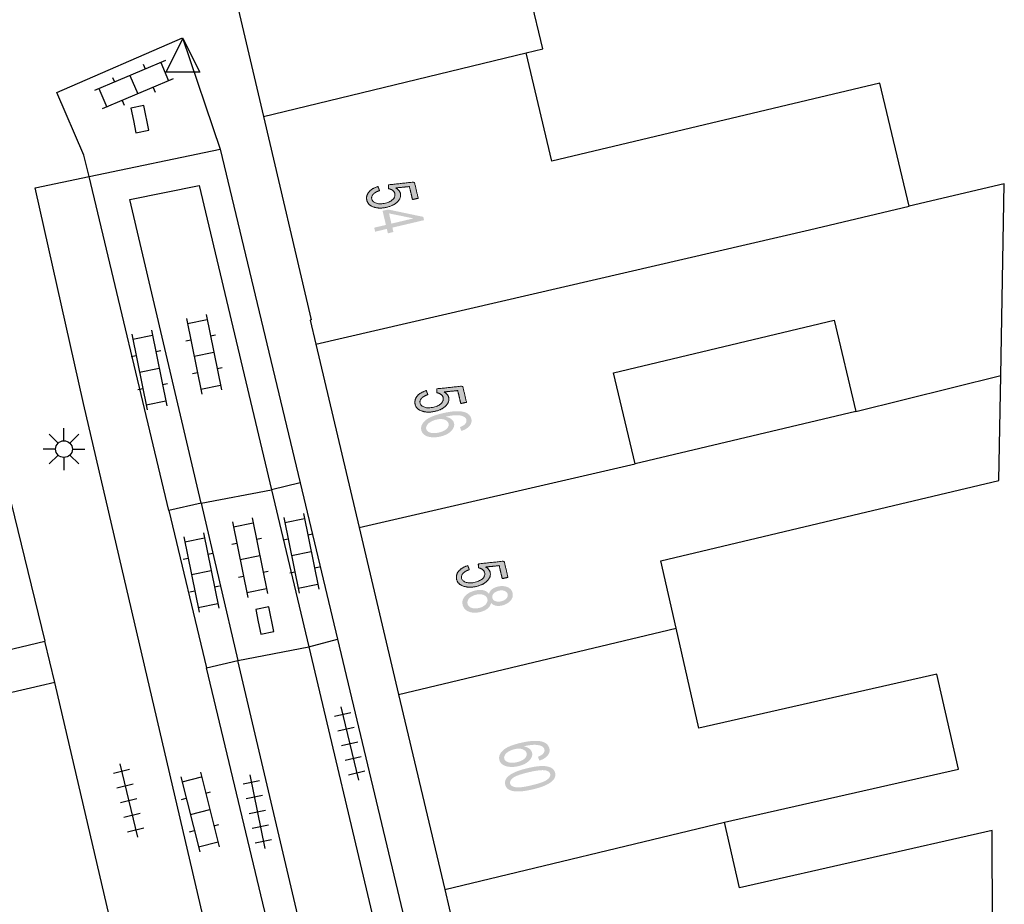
# Model space of a CAD drawing. Header units: metres. Extents: x 134521 to 134907, y 396000 to 396359.
# Tile 133 of 135: x 134834 to 134864, y 396299 to 396326. Entities that reach past the tile are written whole.
import ezdxf

# ---------------------------------------------------------------- set-up
doc = ezdxf.new("R2010")
doc.units = ezdxf.units.M
doc.header["$MEASUREMENT"] = 0

msp = doc.modelspace()

# ---------------------------------------------------------------- hatches: boundary and pattern name
at = {"linetype": 'Continuous', "lineweight": 0, "extrusion": (0, 0, -1)}
h = msp.add_hatch(color=251, dxfattribs=at)
edge = h.paths.add_edge_path()
edge.add_line((-134844.888, 396320.851), (-134844.934, 396320.729))
edge.add_spline(control_points=[(-134844.934, 396320.729), (-134844.799, 396320.683), (-134844.742, 396320.616), (-134844.685, 396320.549), (-134844.702, 396320.477), (-134844.722, 396320.39), (-134844.834, 396320.353), (-134844.946, 396320.317), (-134845.108, 396320.355), (-134845.262, 396320.392), (-134845.337, 396320.47), (-134845.412, 396320.548), (-134845.39, 396320.641), (-134845.376, 396320.699), (-134845.326, 396320.736), (-134845.275, 396320.773), (-134845.206, 396320.785)], knot_values=[0, 0, 0, 0.125, 0.125, 0.25, 0.25, 0.375, 0.375, 0.5, 0.5, 0.625, 0.625, 0.75, 0.75, 0.875, 0.875, 1, 1, 1], degree=2, periodic=0)
edge.add_line((-134845.206, 396320.785), (-134845.202, 396320.902))
edge.add_line((-134845.202, 396320.902), (-134845.974, 396320.985))
edge.add_line((-134845.974, 396320.985), (-134846.088, 396320.501))
edge.add_line((-134846.088, 396320.501), (-134845.917, 396320.461))
edge.add_line((-134845.917, 396320.461), (-134845.825, 396320.849))
edge.add_line((-134845.825, 396320.849), (-134845.421, 396320.809))
edge.add_spline(control_points=[(-134845.421, 396320.809), (-134845.533, 396320.743), (-134845.556, 396320.647), (-134845.586, 396320.519), (-134845.474, 396320.4), (-134845.362, 396320.281), (-134845.154, 396320.232), (-134844.955, 396320.185), (-134844.793, 396320.228), (-134844.593, 396320.28), (-134844.555, 396320.442), (-134844.524, 396320.575), (-134844.615, 396320.685), (-134844.707, 396320.795), (-134844.888, 396320.851)], knot_values=[0, 0, 0, 0.142857, 0.142857, 0.285714, 0.285714, 0.428571, 0.428571, 0.571429, 0.571429, 0.714286, 0.714286, 0.857143, 0.857143, 1, 1, 1], degree=2, periodic=0)
at = {"linetype": 'Continuous', "lineweight": 0}
h = msp.add_hatch(color=251, dxfattribs=at)
h.paths.add_polyline_path([(134845.183, 396319.454), (134845.152, 396319.585), (134844.803, 396319.502), (134844.774, 396319.622), (134845.124, 396319.704), (134845.024, 396320.126), (134845.189, 396320.165), (134846.239, 396319.945), (134846.263, 396319.847), (134845.317, 396319.624), (134845.348, 396319.493)])
h.paths.add_polyline_path([(134845.289, 396319.743), (134845.217, 396320.048), (134845.948, 396319.899)], flags=16)
at = {"linetype": 'Continuous', "lineweight": 0, "extrusion": (0, 0, -1)}
h = msp.add_hatch(color=251, dxfattribs=at)
edge = h.paths.add_edge_path()
edge.add_line((-134846.33, 396314.76), (-134846.375, 396314.639))
edge.add_spline(control_points=[(-134846.375, 396314.639), (-134846.241, 396314.592), (-134846.184, 396314.525), (-134846.127, 396314.458), (-134846.144, 396314.386), (-134846.164, 396314.299), (-134846.276, 396314.263), (-134846.388, 396314.227), (-134846.55, 396314.265), (-134846.704, 396314.302), (-134846.779, 396314.38), (-134846.854, 396314.458), (-134846.832, 396314.551), (-134846.818, 396314.61), (-134846.768, 396314.646), (-134846.717, 396314.683), (-134846.648, 396314.695)], knot_values=[0, 0, 0, 0.125, 0.125, 0.25, 0.25, 0.375, 0.375, 0.5, 0.5, 0.625, 0.625, 0.75, 0.75, 0.875, 0.875, 1, 1, 1], degree=2, periodic=0)
edge.add_line((-134846.648, 396314.695), (-134846.643, 396314.812))
edge.add_line((-134846.643, 396314.812), (-134847.415, 396314.896))
edge.add_line((-134847.415, 396314.896), (-134847.53, 396314.412))
edge.add_line((-134847.53, 396314.412), (-134847.359, 396314.372))
edge.add_line((-134847.359, 396314.372), (-134847.267, 396314.76))
edge.add_line((-134847.267, 396314.76), (-134846.862, 396314.719))
edge.add_spline(control_points=[(-134846.862, 396314.719), (-134846.975, 396314.653), (-134846.997, 396314.557), (-134847.028, 396314.43), (-134846.916, 396314.311), (-134846.804, 396314.191), (-134846.596, 396314.142), (-134846.398, 396314.095), (-134846.235, 396314.138), (-134846.035, 396314.189), (-134845.997, 396314.351), (-134845.966, 396314.484), (-134846.057, 396314.594), (-134846.149, 396314.705), (-134846.33, 396314.76)], knot_values=[0, 0, 0, 0.142857, 0.142857, 0.285714, 0.285714, 0.428571, 0.428571, 0.571429, 0.571429, 0.714286, 0.714286, 0.857143, 0.857143, 1, 1, 1], degree=2, periodic=0)
h = msp.add_hatch(color=251, dxfattribs=at)
edge = h.paths.add_edge_path()
edge.add_line((-134847.375, 396313.555), (-134847.333, 396313.67))
edge.add_spline(control_points=[(-134847.333, 396313.67), (-134847.435, 396313.711), (-134847.476, 396313.752), (-134847.542, 396313.819), (-134847.525, 396313.89), (-134847.511, 396313.947), (-134847.453, 396313.979), (-134847.378, 396314.021), (-134847.252, 396314.025), (-134847.125, 396314.03), (-134846.906, 396313.979), (-134847.015, 396313.959), (-134847.078, 396313.908), (-134847.14, 396313.857), (-134847.156, 396313.789), (-134847.185, 396313.669), (-134847.073, 396313.554), (-134846.961, 396313.438), (-134846.752, 396313.389), (-134846.615, 396313.356), (-134846.488, 396313.368), (-134846.36, 396313.379), (-134846.281, 396313.433), (-134846.202, 396313.487), (-134846.181, 396313.575), (-134846.146, 396313.725), (-134846.288, 396313.858), (-134846.43, 396313.991), (-134846.808, 396314.081), (-134847.231, 396314.182), (-134847.448, 396314.123), (-134847.637, 396314.072), (-134847.673, 396313.917), (-134847.701, 396313.802), (-134847.621, 396313.706), (-134847.542, 396313.61), (-134847.375, 396313.555)], knot_values=[0, 0, 0, 0.055556, 0.055556, 0.111111, 0.111111, 0.166667, 0.166667, 0.222222, 0.222222, 0.277778, 0.277778, 0.333333, 0.333333, 0.388889, 0.388889, 0.444444, 0.444444, 0.5, 0.5, 0.555556, 0.555556, 0.611111, 0.611111, 0.666667, 0.666667, 0.722222, 0.722222, 0.777778, 0.777778, 0.833333, 0.833333, 0.888889, 0.888889, 0.944444, 0.944444, 1, 1, 1], degree=2, periodic=0)
edge = h.paths.add_edge_path(flags=16)
edge.add_spline(control_points=[(-134846.631, 396313.894), (-134846.538, 396313.872), (-134846.46, 396313.826), (-134846.381, 396313.78), (-134846.348, 396313.722), (-134846.315, 396313.665), (-134846.327, 396313.613), (-134846.346, 396313.537), (-134846.45, 396313.504), (-134846.554, 396313.472), (-134846.712, 396313.509), (-134846.863, 396313.545), (-134846.938, 396313.619), (-134847.012, 396313.694), (-134846.993, 396313.775), (-134846.973, 396313.856), (-134846.873, 396313.892), (-134846.772, 396313.928), (-134846.631, 396313.894)], knot_values=[0, 0, 0, 0.111111, 0.111111, 0.222222, 0.222222, 0.333333, 0.333333, 0.444444, 0.444444, 0.555556, 0.555556, 0.666667, 0.666667, 0.777778, 0.777778, 0.888889, 0.888889, 1, 1, 1], degree=2, periodic=0)
h = msp.add_hatch(color=251, dxfattribs=at)
edge = h.paths.add_edge_path()
edge.add_line((-134847.568, 396309.536), (-134847.613, 396309.414))
edge.add_spline(control_points=[(-134847.613, 396309.414), (-134847.479, 396309.368), (-134847.421, 396309.301), (-134847.364, 396309.234), (-134847.381, 396309.162), (-134847.402, 396309.075), (-134847.514, 396309.038), (-134847.625, 396309.002), (-134847.787, 396309.04), (-134847.941, 396309.077), (-134848.016, 396309.155), (-134848.092, 396309.233), (-134848.069, 396309.326), (-134848.056, 396309.384), (-134848.005, 396309.421), (-134847.955, 396309.458), (-134847.885, 396309.47)], knot_values=[0, 0, 0, 0.125, 0.125, 0.25, 0.25, 0.375, 0.375, 0.5, 0.5, 0.625, 0.625, 0.75, 0.75, 0.875, 0.875, 1, 1, 1], degree=2, periodic=0)
edge.add_line((-134847.885, 396309.47), (-134847.881, 396309.587))
edge.add_line((-134847.881, 396309.587), (-134848.653, 396309.67))
edge.add_line((-134848.653, 396309.67), (-134848.767, 396309.186))
edge.add_line((-134848.767, 396309.186), (-134848.596, 396309.146))
edge.add_line((-134848.596, 396309.146), (-134848.504, 396309.534))
edge.add_line((-134848.504, 396309.534), (-134848.1, 396309.494))
edge.add_spline(control_points=[(-134848.1, 396309.494), (-134848.212, 396309.428), (-134848.235, 396309.332), (-134848.265, 396309.204), (-134848.153, 396309.085), (-134848.041, 396308.966), (-134847.833, 396308.917), (-134847.635, 396308.87), (-134847.472, 396308.913), (-134847.273, 396308.965), (-134847.234, 396309.127), (-134847.203, 396309.26), (-134847.295, 396309.37), (-134847.386, 396309.48), (-134847.568, 396309.536)], knot_values=[0, 0, 0, 0.142857, 0.142857, 0.285714, 0.285714, 0.428571, 0.428571, 0.571429, 0.571429, 0.714286, 0.714286, 0.857143, 0.857143, 1, 1, 1], degree=2, periodic=0)
h = msp.add_hatch(color=251, dxfattribs=at)
edge = h.paths.add_edge_path()
edge.add_spline(control_points=[(-134848.199, 396308.692), (-134848.222, 396308.776), (-134848.289, 396308.83), (-134848.357, 396308.884), (-134848.462, 396308.909), (-134848.621, 396308.947), (-134848.747, 396308.896), (-134848.874, 396308.845), (-134848.904, 396308.719), (-134848.934, 396308.591), (-134848.841, 396308.488), (-134848.749, 396308.384), (-134848.59, 396308.346), (-134848.488, 396308.322), (-134848.405, 396308.34), (-134848.321, 396308.358), (-134848.263, 396308.421), (-134848.241, 396308.321), (-134848.154, 396308.251), (-134848.068, 396308.181), (-134847.932, 396308.149), (-134847.745, 396308.105), (-134847.597, 396308.163), (-134847.448, 396308.221), (-134847.414, 396308.365), (-134847.38, 396308.509), (-134847.487, 396308.627), (-134847.595, 396308.746), (-134847.786, 396308.791), (-134847.928, 396308.825), (-134848.036, 396308.799), (-134848.143, 396308.773), (-134848.199, 396308.692)], knot_values=[0, 0, 0, 0.0625, 0.0625, 0.125, 0.125, 0.1875, 0.1875, 0.25, 0.25, 0.3125, 0.3125, 0.375, 0.375, 0.4375, 0.4375, 0.5, 0.5, 0.5625, 0.5625, 0.625, 0.625, 0.6875, 0.6875, 0.75, 0.75, 0.8125, 0.8125, 0.875, 0.875, 0.9375, 0.9375, 1, 1, 1], degree=2, periodic=0)
edge = h.paths.add_edge_path(flags=16)
edge.add_spline(control_points=[(-134847.813, 396308.667), (-134847.737, 396308.649), (-134847.671, 396308.608), (-134847.605, 396308.568), (-134847.576, 396308.51), (-134847.548, 396308.453), (-134847.561, 396308.399), (-134847.582, 396308.313), (-134847.677, 396308.277), (-134847.773, 396308.241), (-134847.901, 396308.271), (-134848.03, 396308.302), (-134848.102, 396308.379), (-134848.173, 396308.456), (-134848.152, 396308.542), (-134848.132, 396308.627), (-134848.036, 396308.662), (-134847.939, 396308.697), (-134847.813, 396308.667)], knot_values=[0, 0, 0, 0.111111, 0.111111, 0.222222, 0.222222, 0.333333, 0.333333, 0.444444, 0.444444, 0.555556, 0.555556, 0.666667, 0.666667, 0.777778, 0.777778, 0.888889, 0.888889, 1, 1, 1], degree=2, periodic=0)
edge = h.paths.add_edge_path(flags=16)
edge.add_spline(control_points=[(-134848.497, 396308.787), (-134848.394, 396308.763), (-134848.339, 396308.703), (-134848.283, 396308.644), (-134848.3, 396308.573), (-134848.316, 396308.504), (-134848.392, 396308.476), (-134848.467, 396308.447), (-134848.562, 396308.47), (-134848.66, 396308.493), (-134848.717, 396308.554), (-134848.773, 396308.615), (-134848.757, 396308.682), (-134848.741, 396308.751), (-134848.665, 396308.78), (-134848.589, 396308.809), (-134848.497, 396308.787)], knot_values=[0, 0, 0, 0.125, 0.125, 0.25, 0.25, 0.375, 0.375, 0.5, 0.5, 0.625, 0.625, 0.75, 0.75, 0.875, 0.875, 1, 1, 1], degree=2, periodic=0)
h = msp.add_hatch(color=251, dxfattribs=at)
edge = h.paths.add_edge_path()
edge.add_line((-134849.704, 396303.716), (-134849.661, 396303.831))
edge.add_spline(control_points=[(-134849.661, 396303.831), (-134849.764, 396303.872), (-134849.805, 396303.913), (-134849.87, 396303.98), (-134849.854, 396304.051), (-134849.84, 396304.108), (-134849.782, 396304.141), (-134849.707, 396304.182), (-134849.581, 396304.187), (-134849.454, 396304.192), (-134849.235, 396304.141), (-134849.344, 396304.121), (-134849.406, 396304.07), (-134849.469, 396304.019), (-134849.485, 396303.95), (-134849.513, 396303.831), (-134849.401, 396303.715), (-134849.289, 396303.6), (-134849.08, 396303.551), (-134848.943, 396303.518), (-134848.816, 396303.53), (-134848.688, 396303.542), (-134848.609, 396303.596), (-134848.53, 396303.65), (-134848.51, 396303.738), (-134848.474, 396303.888), (-134848.617, 396304.021), (-134848.759, 396304.154), (-134849.137, 396304.243), (-134849.56, 396304.343), (-134849.777, 396304.284), (-134849.966, 396304.233), (-134850.002, 396304.079), (-134850.029, 396303.964), (-134849.95, 396303.867), (-134849.871, 396303.771), (-134849.704, 396303.716)], knot_values=[0, 0, 0, 0.055556, 0.055556, 0.111111, 0.111111, 0.166667, 0.166667, 0.222222, 0.222222, 0.277778, 0.277778, 0.333333, 0.333333, 0.388889, 0.388889, 0.444444, 0.444444, 0.5, 0.5, 0.555556, 0.555556, 0.611111, 0.611111, 0.666667, 0.666667, 0.722222, 0.722222, 0.777778, 0.777778, 0.833333, 0.833333, 0.888889, 0.888889, 0.944444, 0.944444, 1, 1, 1], degree=2, periodic=0)
edge = h.paths.add_edge_path(flags=16)
edge.add_spline(control_points=[(-134848.96, 396304.057), (-134848.867, 396304.035), (-134848.789, 396303.988), (-134848.71, 396303.942), (-134848.677, 396303.885), (-134848.644, 396303.827), (-134848.656, 396303.775), (-134848.674, 396303.699), (-134848.778, 396303.667), (-134848.883, 396303.634), (-134849.04, 396303.671), (-134849.192, 396303.707), (-134849.266, 396303.781), (-134849.341, 396303.855), (-134849.321, 396303.937), (-134849.302, 396304.018), (-134849.202, 396304.054), (-134849.101, 396304.09), (-134848.96, 396304.057)], knot_values=[0, 0, 0, 0.111111, 0.111111, 0.222222, 0.222222, 0.333333, 0.333333, 0.444444, 0.444444, 0.555556, 0.555556, 0.666667, 0.666667, 0.777778, 0.777778, 0.888889, 0.888889, 1, 1, 1], degree=2, periodic=0)
h = msp.add_hatch(color=251, dxfattribs=at)
edge = h.paths.add_edge_path()
edge.add_spline(control_points=[(-134849.354, 396303.491), (-134849.613, 396303.552), (-134849.779, 396303.554), (-134849.946, 396303.556), (-134850.047, 396303.506), (-134850.149, 396303.456), (-134850.174, 396303.35), (-134850.193, 396303.272), (-134850.16, 396303.201), (-134850.126, 396303.131), (-134850.046, 396303.072), (-134849.966, 396303.012), (-134849.843, 396302.96), (-134849.721, 396302.908), (-134849.504, 396302.857), (-134849.247, 396302.796), (-134849.081, 396302.794), (-134848.914, 396302.792), (-134848.812, 396302.842), (-134848.71, 396302.891), (-134848.684, 396302.998), (-134848.651, 396303.139), (-134848.783, 396303.255), (-134848.943, 396303.394), (-134849.354, 396303.491)], knot_values=[0, 0, 0, 0.083333, 0.083333, 0.166667, 0.166667, 0.25, 0.25, 0.333333, 0.333333, 0.416667, 0.416667, 0.5, 0.5, 0.583333, 0.583333, 0.666667, 0.666667, 0.75, 0.75, 0.833333, 0.833333, 0.916667, 0.916667, 1, 1, 1], degree=2, periodic=0)
edge = h.paths.add_edge_path(flags=16)
edge.add_spline(control_points=[(-134849.383, 396303.368), (-134849.023, 396303.283), (-134848.917, 396303.199), (-134848.812, 396303.115), (-134848.831, 396303.033), (-134848.851, 396302.951), (-134848.983, 396302.923), (-134849.116, 396302.895), (-134849.475, 396302.98), (-134849.835, 396303.065), (-134849.94, 396303.149), (-134850.046, 396303.233), (-134850.026, 396303.316), (-134850.007, 396303.398), (-134849.89, 396303.423), (-134849.743, 396303.453), (-134849.383, 396303.368)], knot_values=[0, 0, 0, 0.125, 0.125, 0.25, 0.25, 0.375, 0.375, 0.5, 0.5, 0.625, 0.625, 0.75, 0.75, 0.875, 0.875, 1, 1, 1], degree=2, periodic=0)

# ---------------------------------------------------------------- linework, layer by layer
at = {"color": 251}
for p, q in [((134839.921, 396329.553), (134841.472, 396322.943)), ((134849.809, 396324.959), (134849.123, 396327.843)), ((134835.302, 396323.654), (134839.057, 396325.293)), ((134838.568, 396324.268), (134839.068, 396325.268)), ((134839.057, 396325.293), (134840.18, 396321.97)), ((134839.068, 396325.268), (134839.568, 396324.268)), ((134841.472, 396322.943), (134849.307, 396324.84)), ((134849.307, 396324.84), (134849.809, 396324.959)), ((134850.076, 396321.605), (134849.307, 396324.84)), ((134838.542, 396324.615), (134836.424, 396323.718)), ((134837.885, 396324.499), (134837.943, 396324.361)), ((134838.404, 396324.556), (134838.638, 396324.004)), ((134839.568, 396324.268), (134838.568, 396324.268)), ((134838.776, 396324.062), (134836.658, 396323.165)), ((134836.964, 396324.109), (134837.023, 396323.971)), ((134837.483, 396324.166), (134837.717, 396323.614)), ((134859.865, 396323.932), (134856.89, 396323.225)), ((134860.737, 396320.262), (134859.865, 396323.932)), ((134836.11, 396321.79), (134835.302, 396323.654)), ((134836.562, 396323.776), (134836.796, 396323.224)), ((134838.177, 396323.809), (134838.236, 396323.671)), ((134837.257, 396323.419), (134837.315, 396323.281)), ((134856.89, 396323.225), (134850.076, 396321.605)), ((134841.472, 396322.943), (134842.896, 396316.874)), ((134836.264, 396321.146), (134840.18, 396321.97)), ((134840.18, 396321.97), (134842.563, 396312.009)), ((134836.264, 396321.146), (134836.11, 396321.79)), ((134834.658, 396320.81), (134836.264, 396321.146)), ((134838.647, 396311.181), (134836.264, 396321.146)), ((134836.102, 396314.378), (134834.658, 396320.81)), ((134837.478, 396320.468), (134839.555, 396320.882)), ((134839.555, 396320.882), (134841.711, 396311.796)), ((134863.578, 396320.927), (134860.737, 396320.262)), ((134863.471, 396315.211), (134863.578, 396320.927)), ((134839.608, 396311.395), (134837.478, 396320.468)), ((134857.761, 396319.561), (134860.737, 396320.262)), ((134843.03, 396316.141), (134857.761, 396319.561)), ((134839.171, 396316.912), (134839.631, 396314.658)), ((134839.201, 396316.765), (134839.789, 396316.885)), ((134839.759, 396317.032), (134840.219, 396314.778)), ((134842.896, 396316.874), (134842.859, 396316.865)), ((134842.859, 396316.865), (134843.03, 396316.141)), ((134851.914, 396315.293), (134858.501, 396316.858)), ((134858.501, 396316.858), (134859.148, 396314.136)), ((134838.13, 396316.56), (134838.59, 396314.306)), ((134837.542, 396316.44), (134838.002, 396314.186)), ((134837.572, 396316.293), (134838.16, 396316.413)), ((134839.154, 396316.245), (134839.301, 396316.275)), ((134839.889, 396316.395), (134840.036, 396316.425)), ((134838.26, 396315.923), (134838.407, 396315.953)), ((134843.03, 396316.141), (134844.325, 396310.673)), ((134832.848, 396315.839), (134834.95, 396307.28)), ((134837.525, 396315.773), (134837.672, 396315.803)), ((134839.401, 396315.785), (134839.989, 396315.905)), ((134837.772, 396315.313), (134838.36, 396315.433)), ((134840.089, 396315.415), (134840.236, 396315.445)), ((134839.354, 396315.265), (134839.501, 396315.295)), ((134852.561, 396312.57), (134851.914, 396315.293)), ((134859.148, 396314.136), (134863.471, 396315.211)), ((134863.413, 396312.074), (134863.471, 396315.211)), ((134837.725, 396314.793), (134837.872, 396314.823)), ((134838.46, 396314.943), (134838.607, 396314.973)), ((134839.601, 396314.805), (134840.189, 396314.925)), ((134842.539, 396286.771), (134836.102, 396314.378)), ((134837.972, 396314.333), (134838.56, 396314.453)), ((134859.148, 396314.136), (134852.561, 396312.57)), ((134835.517, 396313.263), (134835.517, 396313.638)), ((134835.34, 396313.19), (134835.075, 396313.455)), ((134835.694, 396313.19), (134835.959, 396313.455)), ((134835.267, 396313.013), (134834.892, 396313.013)), ((134835.767, 396313.013), (134836.142, 396313.013)), ((134835.34, 396312.836), (134835.075, 396312.571)), ((134835.517, 396312.763), (134835.517, 396312.388)), ((134835.959, 396312.571), (134835.694, 396312.836)), ((134844.325, 396310.673), (134852.561, 396312.57)), ((134842.563, 396312.009), (134841.711, 396311.796)), ((134842.563, 396312.009), (134843.679, 396307.342)), ((134860.275, 396311.328), (134863.413, 396312.074)), ((134839.608, 396311.395), (134841.711, 396311.796)), ((134841.711, 396311.796), (134842.821, 396307.116)), ((134839.608, 396311.395), (134838.647, 396311.181)), ((134839.608, 396311.395), (134840.708, 396306.707)), ((134853.329, 396309.677), (134860.275, 396311.328)), ((134838.647, 396311.181), (134839.77, 396306.486)), ((134841.131, 396310.961), (134841.591, 396308.707)), ((134842.074, 396310.968), (134842.534, 396308.714)), ((134842.662, 396311.088), (134843.122, 396308.834)), ((134840.543, 396310.841), (134841.003, 396308.587)), ((134840.573, 396310.694), (134841.161, 396310.814)), ((134842.104, 396310.821), (134842.692, 396310.941)), ((134844.325, 396310.673), (134845.504, 396305.692)), ((134839.093, 396310.396), (134839.553, 396308.142)), ((134839.123, 396310.249), (134839.711, 396310.369)), ((134839.681, 396310.516), (134840.141, 396308.262)), ((134842.792, 396310.451), (134842.939, 396310.481)), ((134840.526, 396310.174), (134840.673, 396310.204)), ((134841.261, 396310.324), (134841.408, 396310.354)), ((134842.057, 396310.301), (134842.204, 396310.331)), ((134839.811, 396309.879), (134839.958, 396309.909)), ((134840.773, 396309.714), (134841.361, 396309.834)), ((134842.304, 396309.841), (134842.892, 396309.961)), ((134839.076, 396309.729), (134839.223, 396309.759)), ((134842.992, 396309.471), (134843.139, 396309.501)), ((134853.784, 396307.669), (134853.329, 396309.677)), ((134839.323, 396309.269), (134839.911, 396309.389)), ((134840.726, 396309.194), (134840.873, 396309.224)), ((134841.461, 396309.344), (134841.608, 396309.374)), ((134842.257, 396309.321), (134842.404, 396309.351)), ((134840.011, 396308.899), (134840.158, 396308.929)), ((134842.504, 396308.861), (134843.092, 396308.981)), ((134839.276, 396308.749), (134839.423, 396308.779)), ((134840.973, 396308.734), (134841.561, 396308.854)), ((134839.523, 396308.289), (134840.111, 396308.409)), ((134845.504, 396305.692), (134853.784, 396307.669)), ((134854.46, 396304.688), (134853.784, 396307.669)), ((134823.814, 396304.622), (134834.95, 396307.28)), ((134835.24, 396306.05), (134834.95, 396307.28)), ((134842.821, 396307.116), (134843.679, 396307.342)), ((134843.679, 396307.342), (134848.288, 396288.077)), ((134840.708, 396306.707), (134842.821, 396307.116)), ((134842.821, 396307.116), (134847.18, 396288.746)), ((134839.77, 396306.486), (134840.708, 396306.707)), ((134845.034, 396288.279), (134840.708, 396306.707)), ((134844.375, 396287.227), (134839.77, 396306.486)), ((134861.568, 396306.299), (134854.46, 396304.688)), ((134862.211, 396303.462), (134861.568, 396306.299)), ((134835.24, 396306.05), (134818.714, 396302.182)), ((134837.659, 396295.736), (134835.24, 396306.05)), ((134845.504, 396305.692), (134846.882, 396299.871)), ((134843.588, 396305.038), (134844.074, 396305.156)), ((134843.779, 396305.316), (134844.305, 396303.128)), ((134843.694, 396304.601), (134844.18, 396304.718)), ((134843.799, 396304.163), (134844.285, 396304.281)), ((134837.182, 396303.618), (134837.708, 396301.43)), ((134843.904, 396303.726), (134844.39, 396303.843)), ((134836.991, 396303.34), (134837.477, 396303.458)), ((134839.589, 396303.373), (134840.15, 396301.143)), ((134844.01, 396303.288), (134844.496, 396303.406)), ((134855.233, 396301.88), (134862.211, 396303.462)), ((134837.097, 396302.903), (134837.583, 396303.02)), ((134839.008, 396303.227), (134839.569, 396300.997)), ((134839.044, 396303.082), (134839.626, 396303.228)), ((134840.861, 396303.023), (134841.351, 396303.123)), ((134841.061, 396303.293), (134841.511, 396301.089)), ((134839.748, 396302.743), (134839.893, 396302.78)), ((134837.202, 396302.465), (134837.688, 396302.583)), ((134839.021, 396302.56), (134839.166, 396302.597)), ((134840.951, 396302.582), (134841.441, 396302.682)), ((134837.307, 396302.028), (134837.793, 396302.145)), ((134839.288, 396302.112), (134839.87, 396302.258)), ((134841.041, 396302.141), (134841.531, 396302.241)), ((134846.882, 396299.871), (134855.233, 396301.88)), ((134855.678, 396299.916), (134855.233, 396301.88)), ((134837.413, 396301.59), (134837.899, 396301.708)), ((134839.265, 396301.59), (134839.41, 396301.627)), ((134839.992, 396301.773), (134840.137, 396301.81)), ((134841.131, 396301.7), (134841.621, 396301.8)), ((134863.219, 396301.625), (134855.678, 396299.916)), ((134863.229, 396298.708), (134863.219, 396301.625)), ((134839.532, 396301.142), (134840.114, 396301.288)), ((134841.221, 396301.259), (134841.711, 396301.359)), ((134846.882, 396299.871), (134847.997, 396295.164))]:
    msp.add_line(p, q, dxfattribs=at)
at = {"color": 251, "flags": 128}
for points in [[(134837.587, 396322.818), (134837.662, 396322.451), (134838.054, 396322.531), (134837.904, 396323.265), (134837.512, 396323.185), (134837.587, 396322.818)], [(134841.316, 396307.861), (134841.391, 396307.494), (134841.783, 396307.574), (134841.633, 396308.308), (134841.241, 396308.228), (134841.316, 396307.861)]]:
    msp.add_lwpolyline(points, dxfattribs=at)
at = {"color": 251}
msp.add_circle((134835.517, 396313.013), 0.25, dxfattribs=at)
at = {"color": 251, "linetype": 'Continuous', "lineweight": 0}
for points in [[(134844.888, 396320.851), (134844.911, 396320.79), (134844.934, 396320.729), (134844.799, 396320.683), (134844.742, 396320.616), (134844.685, 396320.549), (134844.702, 396320.477), (134844.722, 396320.39), (134844.834, 396320.353), (134844.946, 396320.317), (134845.108, 396320.355), (134845.262, 396320.392), (134845.337, 396320.47), (134845.412, 396320.548), (134845.39, 396320.641), (134845.376, 396320.699), (134845.326, 396320.736), (134845.275, 396320.773), (134845.206, 396320.785), (134845.204, 396320.844), (134845.202, 396320.902), (134845.588, 396320.944), (134845.974, 396320.985), (134846.031, 396320.743), (134846.088, 396320.501), (134846.002, 396320.481), (134845.917, 396320.461), (134845.871, 396320.655), (134845.825, 396320.849), (134845.623, 396320.829), (134845.421, 396320.809), (134845.533, 396320.743), (134845.556, 396320.647), (134845.586, 396320.519), (134845.474, 396320.4), (134845.362, 396320.281), (134845.154, 396320.232), (134844.955, 396320.185), (134844.793, 396320.228), (134844.593, 396320.28), (134844.555, 396320.442), (134844.524, 396320.575), (134844.615, 396320.685), (134844.707, 396320.795), (134844.888, 396320.851)], [(134846.33, 396314.76), (134846.353, 396314.7), (134846.375, 396314.639), (134846.241, 396314.592), (134846.184, 396314.525), (134846.127, 396314.458), (134846.144, 396314.386), (134846.164, 396314.299), (134846.276, 396314.263), (134846.388, 396314.227), (134846.55, 396314.265), (134846.704, 396314.302), (134846.779, 396314.38), (134846.854, 396314.458), (134846.832, 396314.551), (134846.818, 396314.61), (134846.768, 396314.646), (134846.717, 396314.683), (134846.648, 396314.695), (134846.645, 396314.753), (134846.643, 396314.812), (134847.029, 396314.854), (134847.415, 396314.896), (134847.473, 396314.654), (134847.53, 396314.412), (134847.444, 396314.392), (134847.359, 396314.372), (134847.313, 396314.566), (134847.267, 396314.76), (134847.065, 396314.739), (134846.862, 396314.719), (134846.975, 396314.653), (134846.997, 396314.557), (134847.028, 396314.43), (134846.916, 396314.311), (134846.804, 396314.191), (134846.596, 396314.142), (134846.398, 396314.095), (134846.235, 396314.138), (134846.035, 396314.189), (134845.997, 396314.351), (134845.966, 396314.484), (134846.057, 396314.594), (134846.149, 396314.705), (134846.33, 396314.76)], [(134847.568, 396309.536), (134847.59, 396309.475), (134847.613, 396309.414), (134847.479, 396309.368), (134847.421, 396309.301), (134847.364, 396309.234), (134847.381, 396309.162), (134847.402, 396309.075), (134847.514, 396309.038), (134847.625, 396309.002), (134847.787, 396309.04), (134847.941, 396309.077), (134848.016, 396309.155), (134848.092, 396309.233), (134848.069, 396309.326), (134848.056, 396309.384), (134848.005, 396309.421), (134847.955, 396309.458), (134847.885, 396309.47), (134847.883, 396309.528), (134847.881, 396309.587), (134848.267, 396309.629), (134848.653, 396309.67), (134848.71, 396309.428), (134848.767, 396309.186), (134848.682, 396309.166), (134848.596, 396309.146), (134848.55, 396309.34), (134848.504, 396309.534), (134848.302, 396309.514), (134848.1, 396309.494), (134848.212, 396309.428), (134848.235, 396309.332), (134848.265, 396309.204), (134848.153, 396309.085), (134848.041, 396308.966), (134847.833, 396308.917), (134847.635, 396308.87), (134847.472, 396308.913), (134847.273, 396308.965), (134847.234, 396309.127), (134847.203, 396309.26), (134847.295, 396309.37), (134847.386, 396309.48), (134847.568, 396309.536)]]:
    msp.add_open_spline(points, degree=2, knots=[0, 0, 0, 0.25, 0.25, 0.28125, 0.28125, 0.3125, 0.3125, 0.34375, 0.34375, 0.375, 0.375, 0.40625, 0.40625, 0.4375, 0.4375, 0.46875, 0.46875, 0.5, 0.5, 0.541667, 0.541667, 0.583333, 0.583333, 0.625, 0.625, 0.666667, 0.666667, 0.708333, 0.708333, 0.75, 0.75, 0.785714, 0.785714, 0.821429, 0.821429, 0.857143, 0.857143, 0.892857, 0.892857, 0.928571, 0.928571, 0.964286, 0.964286, 1, 1, 1], dxfattribs=at)

doc.saveas('drawing.dxf')
